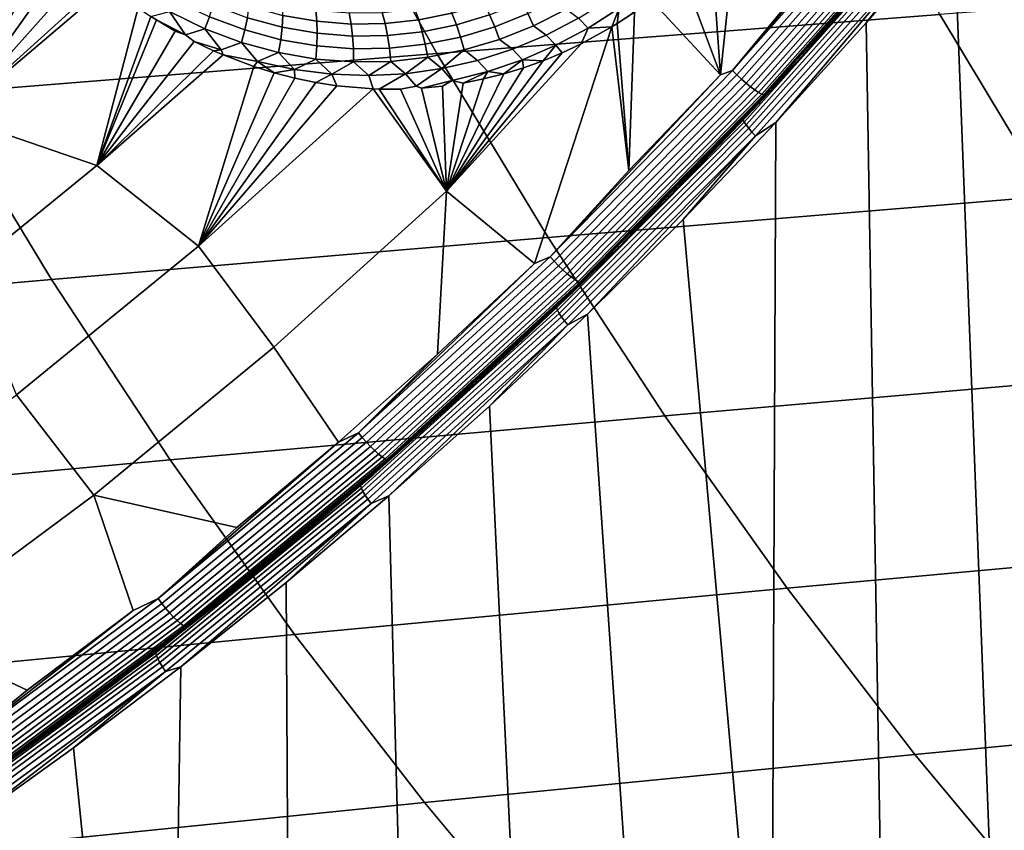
# Model space of a CAD drawing. Header units: metres. Extents: x -240 to 45, y -77 to 27.
# Tile 110 of 256: x -207.84 to -204.94, y -12.44 to -10.05. Entities that reach past the tile are written whole.
import ezdxf

# ---------------------------------------------------------------- set-up
doc = ezdxf.new("R2010")
doc.units = ezdxf.units.M
doc.layers.add('solid_102011X2', color=7, linetype='CONTINUOUS')

msp = doc.modelspace()

# ---------------------------------------------------------------- linework, layer by layer
at = {"layer": 'solid_102011X2'}
for points in [[(-205.084198, -9.757147, 269.331268), (-204.833435, -9.449707, 269.268738), (-204.642746, -12.659469, 269.221191), (-204.9617, -12.961749, 269.30072)], [(-205.431442, -9.479934, 317.706635), (-206.922012, -9.589189, 316.098145), (-206.61113, -10.148512, 315.856171), (-205.125717, -10.032818, 317.465881)], [(-206.922012, -9.589189, 316.098145), (-208.399078, -9.70048, 314.492523), (-208.08316, -10.266387, 314.249146), (-206.61113, -10.148512, 315.856171)], [(-205.227432, -9.620472, 269.398193), (-205.738113, -10.198833, 269.525787), (-205.255142, -9.626584, 269.408142)], [(-205.213821, -9.632491, 269.395264), (-205.725113, -10.211562, 269.52301), (-205.738113, -10.198833, 269.525787), (-205.227432, -9.620472, 269.398193)], [(-205.738113, -10.198833, 269.525787), (-205.510574, -9.922528, 269.471954), (-205.255142, -9.626584, 269.408142)], [(-205.199677, -9.644252, 269.39566), (-205.711594, -10.224021, 269.523529), (-205.725113, -10.211562, 269.52301), (-205.213821, -9.632491, 269.395264)], [(-205.185486, -9.655357, 269.399384), (-205.697983, -10.235787, 269.527374), (-205.711594, -10.224021, 269.523529), (-205.199677, -9.644252, 269.39566)], [(-205.171722, -9.66543, 269.406311), (-205.684738, -10.246464, 269.534393), (-205.697983, -10.235787, 269.527374), (-205.185486, -9.655357, 269.399384)], [(-208.274811, -10.029978, 270.390778), (-207.843719, -9.665684, 270.281219), (-207.777924, -9.751153, 270.267212), (-208.038223, -10.333987, 270.331726)], [(-205.158875, -9.67413, 269.416199), (-205.672333, -10.255689, 269.544373), (-205.684738, -10.246464, 269.534393), (-205.171722, -9.66543, 269.406311)], [(-205.147354, -9.681163, 269.42868), (-205.661179, -10.263149, 269.556946), (-205.672333, -10.255689, 269.544373), (-205.158875, -9.67413, 269.416199)], [(-205.137558, -9.68629, 269.44339), (-205.651627, -10.268593, 269.571716), (-205.661179, -10.263149, 269.556946), (-205.147354, -9.681163, 269.42868)], [(-205.138092, -9.696684, 269.412476), (-205.652756, -10.279415, 269.540802), (-205.65184, -10.276287, 269.557953), (-205.137329, -9.693731, 269.429657)], [(-205.184464, -9.758463, 269.407745), (-205.652756, -10.279415, 269.540802), (-205.138092, -9.696684, 269.412476)], [(-205.137329, -9.693731, 269.429657), (-205.65184, -10.276287, 269.557953), (-205.143555, -9.703843, 269.449127)], [(-205.65184, -10.276287, 269.557953), (-205.271255, -9.853923, 269.480957), (-205.143555, -9.703843, 269.449127)], [(-205.651627, -10.268593, 269.571716), (-205.137558, -9.68629, 269.44339), (-205.129807, -9.689338, 269.459808), (-205.644043, -10.271836, 269.588165)], [(-205.644043, -10.271836, 269.588165), (-205.129807, -9.689338, 269.459808), (-205.527115, -10.151045, 269.575958)], [(-205.129807, -9.689338, 269.459808), (-205.395462, -10.004375, 269.54306), (-205.527115, -10.151045, 269.575958)], [(-205.773865, -10.211757, 269.53775), (-205.80098, -9.8246, 269.616974), (-205.723587, -9.730361, 269.598785)], [(-205.738113, -10.198833, 269.525787), (-205.773865, -10.211757, 269.53775), (-205.723587, -9.730361, 269.598785), (-205.510574, -9.922528, 269.471954)], [(-207.777924, -9.751153, 270.267212), (-207.73555, -9.800033, 270.257172), (-208.038223, -10.333987, 270.331726)], [(-205.184464, -9.758463, 269.407745), (-205.706833, -10.343746, 269.537994), (-205.652756, -10.279415, 269.540802)], [(-205.180603, -9.765046, 269.392059), (-205.703308, -10.350718, 269.5224), (-205.706833, -10.343746, 269.537994), (-205.184464, -9.758463, 269.407745)], [(-205.174561, -9.773163, 269.377838), (-205.697693, -10.359312, 269.50827), (-205.703308, -10.350718, 269.5224), (-205.180603, -9.765046, 269.392059)], [(-205.343048, -10.057938, 269.395782), (-205.084198, -9.757147, 269.331268), (-204.9617, -12.961749, 269.30072), (-205.288757, -13.257215, 269.382263)], [(-205.145493, -9.804049, 269.348083), (-205.084198, -9.757147, 269.331268), (-205.343048, -10.057938, 269.395782)], [(-207.73555, -9.800033, 270.257172), (-207.69101, -9.847014, 270.245941), (-208.038223, -10.333987, 270.331726)], [(-205.166519, -9.782565, 269.36554), (-205.69014, -10.369267, 269.496094), (-205.697693, -10.359312, 269.50827), (-205.174561, -9.773163, 269.377838)], [(-205.156723, -9.792966, 269.35553), (-205.680908, -10.380281, 269.486206), (-205.69014, -10.369267, 269.496094), (-205.166519, -9.782565, 269.36554)], [(-205.145493, -9.804049, 269.348083), (-205.670242, -10.392017, 269.478912), (-205.680908, -10.380281, 269.486206), (-205.156723, -9.792966, 269.35553)], [(-205.773865, -10.211757, 269.53775), (-205.88591, -9.910919, 269.639313), (-205.80098, -9.8246, 269.616974)], [(-205.145493, -9.804049, 269.348083), (-205.609879, -10.35197, 269.462311), (-205.670242, -10.392017, 269.478912)], [(-205.145493, -9.804049, 269.348083), (-205.343048, -10.057938, 269.395782), (-205.609879, -10.35197, 269.462311)], [(-207.69101, -9.847014, 270.245941), (-207.644424, -9.891985, 270.23349), (-208.038223, -10.333987, 270.331726)], [(-205.65184, -10.276287, 269.557953), (-205.400955, -10.002337, 269.513306), (-205.271255, -9.853923, 269.480957)], [(-207.644424, -9.891985, 270.23349), (-207.595917, -9.934812, 270.219849), (-208.038223, -10.333987, 270.331726)], [(-205.773865, -10.211757, 269.53775), (-205.978806, -9.989633, 269.665955), (-205.88591, -9.910919, 269.639313)], [(-207.595917, -9.934812, 270.219849), (-207.581757, -9.946593, 270.21579), (-208.038223, -10.333987, 270.331726)], [(-208.038223, -10.333987, 270.331726), (-207.581757, -9.946593, 270.21579), (-207.493591, -10.013461, 270.189331), (-207.615921, -10.479123, 270.20163)], [(-203.626968, -9.919202, 319.075897), (-205.125717, -10.032818, 317.465881), (-204.802902, -10.570142, 317.2117), (-203.309708, -10.450394, 318.822845)], [(-207.384872, -9.989817, 270.147339), (-207.283432, -10.039372, 270.113159), (-207.296677, -10.075522, 270.124542), (-207.401413, -10.0244, 270.159271)], [(-207.272324, -10.004351, 270.096985), (-207.171356, -10.042451, 270.061035), (-207.179123, -10.078616, 270.07663), (-207.283432, -10.039372, 270.113159)], [(-207.066162, -10.003083, 269.980042), (-206.968567, -10.020441, 269.942291), (-206.965622, -10.053096, 269.965454), (-207.066254, -10.035474, 270.003754)], [(-206.676285, -10.017206, 269.827515), (-206.581177, -9.998302, 269.790558), (-206.567062, -10.029365, 269.811707), (-206.66478, -10.049014, 269.849152)], [(-206.567062, -10.029365, 269.811707), (-206.471619, -10.001011, 269.775787), (-206.455673, -10.034071, 269.792053), (-206.553879, -10.063378, 269.828491)], [(-206.455673, -10.034071, 269.792053), (-206.360413, -9.996206, 269.757599), (-206.342499, -10.030423, 269.768555), (-206.440643, -10.069476, 269.803558)], [(-206.342499, -10.030423, 269.768555), (-206.247986, -9.982933, 269.735962), (-206.228104, -10.017398, 269.741333), (-206.325577, -10.066339, 269.774536)], [(-206.193375, -10.043858, 269.736298), (-206.101776, -9.98617, 269.70694), (-206.073044, -10.014545, 269.698792), (-206.164368, -10.072998, 269.727661)], [(-205.773865, -10.211757, 269.53775), (-206.04483, -10.494075, 269.605438), (-206.02803, -10.025771, 269.680817), (-205.978806, -9.989633, 269.665955)], [(-205.65184, -10.276287, 269.557953), (-205.532623, -10.149056, 269.546112), (-205.400955, -10.002337, 269.513306)], [(-205.527115, -10.151045, 269.575958), (-205.395462, -10.004375, 269.54306), (-205.400955, -10.002337, 269.513306), (-205.532623, -10.149056, 269.546112)], [(-207.493591, -10.013461, 270.189331), (-207.456436, -10.038517, 270.177734), (-207.615921, -10.479123, 270.20163)], [(-207.401413, -10.0244, 270.159271), (-207.354187, -10.092958, 270.144928), (-207.440018, -10.049054, 270.172546), (-207.456436, -10.038517, 270.177734)], [(-207.401413, -10.0244, 270.159271), (-207.296677, -10.075522, 270.124542), (-207.354187, -10.092958, 270.144928)], [(-207.165833, -10.008152, 270.040894), (-207.066254, -10.035474, 270.003754), (-207.068527, -10.070469, 270.023315), (-207.171356, -10.042451, 270.061035)], [(-206.968567, -10.020441, 269.942291), (-206.87059, -10.028486, 269.903931), (-206.8647, -10.061116, 269.926544), (-206.965622, -10.053096, 269.965454)], [(-206.87059, -10.028486, 269.903931), (-206.772964, -10.027339, 269.865479), (-206.764206, -10.059678, 269.887604), (-206.8647, -10.061116, 269.926544)], [(-206.772964, -10.027339, 269.865479), (-206.676285, -10.017206, 269.827515), (-206.66478, -10.049014, 269.849152), (-206.764206, -10.059678, 269.887604)], [(-206.66478, -10.049014, 269.849152), (-206.567062, -10.029365, 269.811707), (-206.553879, -10.063378, 269.828491), (-206.65451, -10.083756, 269.866455)], [(-205.125717, -10.032818, 317.465881), (-206.61113, -10.148512, 315.856171), (-206.282898, -10.692105, 315.600677), (-204.802902, -10.570142, 317.2117)], [(-206.553879, -10.063378, 269.828491), (-206.455673, -10.034071, 269.792053), (-206.440643, -10.069476, 269.803558), (-206.541885, -10.099734, 269.840576)], [(-206.440643, -10.069476, 269.803558), (-206.342499, -10.030423, 269.768555), (-206.325577, -10.066339, 269.774536), (-206.426819, -10.106591, 269.81015)], [(-206.325577, -10.066339, 269.774536), (-206.228104, -10.017398, 269.741333), (-206.193375, -10.043858, 269.736298), (-206.289124, -10.093751, 269.76828)], [(-206.164368, -10.072998, 269.727661), (-206.073044, -10.014545, 269.698792), (-206.094254, -10.069085, 269.701508)], [(-206.073044, -10.014545, 269.698792), (-206.078949, -10.059586, 269.696655), (-206.094254, -10.069085, 269.701508)], [(-206.073044, -10.014545, 269.698792), (-206.02803, -10.025771, 269.680817), (-206.078949, -10.059586, 269.696655)], [(-206.04483, -10.494075, 269.605438), (-206.078949, -10.059586, 269.696655), (-206.02803, -10.025771, 269.680817)], [(-207.456436, -10.038517, 270.177734), (-207.440018, -10.049054, 270.172546), (-207.615921, -10.479123, 270.20163)], [(-207.440018, -10.049054, 270.172546), (-207.384964, -10.082041, 270.154785), (-207.615921, -10.479123, 270.20163)], [(-207.354187, -10.092958, 270.144928), (-207.384964, -10.082041, 270.154785), (-207.440018, -10.049054, 270.172546)], [(-207.283432, -10.039372, 270.113159), (-207.179123, -10.078616, 270.07663), (-207.18898, -10.116002, 270.087463), (-207.296677, -10.075522, 270.124542)], [(-207.171356, -10.042451, 270.061035), (-207.068527, -10.070469, 270.023315), (-207.072891, -10.107442, 270.03833), (-207.179123, -10.078616, 270.07663)], [(-207.066254, -10.035474, 270.003754), (-206.965622, -10.053096, 269.965454), (-206.964645, -10.088467, 269.984436), (-207.068527, -10.070469, 270.023315)], [(-206.965622, -10.053096, 269.965454), (-206.8647, -10.061116, 269.926544), (-206.860535, -10.096557, 269.944946), (-206.964645, -10.088467, 269.984436)], [(-206.8647, -10.061116, 269.926544), (-206.764206, -10.059678, 269.887604), (-206.756927, -10.094902, 269.905457), (-206.860535, -10.096557, 269.944946)], [(-206.764206, -10.059678, 269.887604), (-206.66478, -10.049014, 269.849152), (-206.65451, -10.083756, 269.866455), (-206.756927, -10.094902, 269.905457)], [(-206.65451, -10.083756, 269.866455), (-206.553879, -10.063378, 269.828491), (-206.541885, -10.099734, 269.840576), (-206.64563, -10.120809, 269.87912)], [(-206.289124, -10.093751, 269.76828), (-206.193375, -10.043858, 269.736298), (-206.164368, -10.072998, 269.727661), (-206.259781, -10.123898, 269.759003)], [(-206.04483, -10.494075, 269.605438), (-206.094254, -10.069085, 269.701508), (-206.078949, -10.059586, 269.696655)], [(-205.609879, -10.35197, 269.462311), (-205.343048, -10.057938, 269.395782), (-205.288757, -13.257215, 269.382263), (-205.623795, -13.54565, 269.46579)], [(-207.354187, -10.092958, 270.144928), (-207.328598, -10.112333, 270.136169), (-207.615921, -10.479123, 270.20163), (-207.384964, -10.082041, 270.154785)], [(-207.296677, -10.075522, 270.124542), (-207.248718, -10.137357, 270.10968), (-207.328598, -10.112333, 270.136169), (-207.354187, -10.092958, 270.144928)], [(-207.296677, -10.075522, 270.124542), (-207.18898, -10.116002, 270.087463), (-207.248718, -10.137357, 270.10968)], [(-207.179123, -10.078616, 270.07663), (-207.072891, -10.107442, 270.03833), (-207.079315, -10.145731, 270.048553), (-207.18898, -10.116002, 270.087463)], [(-207.068527, -10.070469, 270.023315), (-206.964645, -10.088467, 269.984436), (-206.965652, -10.12592, 269.99884), (-207.072891, -10.107442, 270.03833)], [(-206.964645, -10.088467, 269.984436), (-206.860535, -10.096557, 269.944946), (-206.858185, -10.134174, 269.958771), (-206.965652, -10.12592, 269.99884)], [(-206.756927, -10.094902, 269.905457), (-206.65451, -10.083756, 269.866455), (-206.64563, -10.120809, 269.87912), (-206.751282, -10.13238, 269.918671)], [(-206.185501, -10.119877, 269.73111), (-206.094254, -10.069085, 269.701508), (-206.323334, -10.769281, 269.674957), (-206.582642, -10.554849, 269.824371)], [(-206.541885, -10.099734, 269.840576), (-206.440643, -10.069476, 269.803558), (-206.426819, -10.106591, 269.81015), (-206.531265, -10.137782, 269.847748)], [(-206.426819, -10.106591, 269.81015), (-206.325577, -10.066339, 269.774536), (-206.289124, -10.093751, 269.76828), (-206.38855, -10.135462, 269.802582)], [(-206.277298, -10.748985, 269.6604), (-206.323334, -10.769281, 269.674957), (-206.094254, -10.069085, 269.701508), (-206.04483, -10.494075, 269.605438)], [(-206.259781, -10.123898, 269.759003), (-206.164368, -10.072998, 269.727661), (-206.185501, -10.119877, 269.73111), (-206.240906, -10.146145, 269.749603)], [(-206.164368, -10.072998, 269.727661), (-206.094254, -10.069085, 269.701508), (-206.185501, -10.119877, 269.73111)], [(-207.328598, -10.112333, 270.136169), (-207.270966, -10.139884, 270.116699), (-207.615921, -10.479123, 270.20163)], [(-207.248718, -10.137357, 270.10968), (-207.270966, -10.139884, 270.116699), (-207.328598, -10.112333, 270.136169)], [(-207.18898, -10.116002, 270.087463), (-207.140991, -10.171593, 270.07254), (-207.242416, -10.152306, 270.106934), (-207.248718, -10.137357, 270.10968)], [(-207.18898, -10.116002, 270.087463), (-207.079315, -10.145731, 270.048553), (-207.140991, -10.171593, 270.07254)], [(-207.072891, -10.107442, 270.03833), (-206.965652, -10.12592, 269.99884), (-206.968597, -10.164785, 270.008484), (-207.079315, -10.145731, 270.048553)], [(-206.860535, -10.096557, 269.944946), (-206.756927, -10.094902, 269.905457), (-206.751282, -10.13238, 269.918671), (-206.858185, -10.134174, 269.958771)], [(-206.751282, -10.13238, 269.918671), (-206.64563, -10.120809, 269.87912), (-206.638306, -10.15951, 269.886902), (-206.747345, -10.171442, 269.927094)], [(-206.64563, -10.120809, 269.87912), (-206.541885, -10.099734, 269.840576), (-206.531265, -10.137782, 269.847748), (-206.638306, -10.15951, 269.886902)], [(-206.240906, -10.146145, 269.749603), (-206.185501, -10.119877, 269.73111), (-206.582642, -10.554849, 269.824371)], [(-206.531265, -10.137782, 269.847748), (-206.426819, -10.106591, 269.81015), (-206.38855, -10.135462, 269.802582), (-206.49115, -10.168657, 269.838776)], [(-206.38855, -10.135462, 269.802582), (-206.289124, -10.093751, 269.76828), (-206.259781, -10.123898, 269.759003), (-206.358856, -10.16687, 269.792572)], [(-206.61113, -10.148512, 315.856171), (-208.08316, -10.266387, 314.249146), (-207.749603, -10.816398, 313.992188), (-206.282898, -10.692105, 315.600677)], [(-207.270966, -10.139884, 270.116699), (-207.242416, -10.152306, 270.106934), (-207.615921, -10.479123, 270.20163)], [(-207.248718, -10.137357, 270.10968), (-207.242416, -10.152306, 270.106934), (-207.270966, -10.139884, 270.116699)], [(-207.079315, -10.145731, 270.048553), (-207.03186, -10.195662, 270.034027), (-207.140991, -10.171593, 270.07254)], [(-207.079315, -10.145731, 270.048553), (-206.968597, -10.164785, 270.008484), (-207.03186, -10.195662, 270.034027)], [(-206.965652, -10.12592, 269.99884), (-206.858185, -10.134174, 269.958771), (-206.857681, -10.173294, 269.967804), (-206.968597, -10.164785, 270.008484)], [(-206.858185, -10.134174, 269.958771), (-206.751282, -10.13238, 269.918671), (-206.747345, -10.171442, 269.927094), (-206.857681, -10.173294, 269.967804)], [(-206.638306, -10.15951, 269.886902), (-206.531265, -10.137782, 269.847748), (-206.59639, -10.192978, 269.876556)], [(-206.531265, -10.137782, 269.847748), (-206.49115, -10.168657, 269.838776), (-206.59639, -10.192978, 269.876556)], [(-206.297516, -10.169682, 269.76886), (-206.240906, -10.146145, 269.749603), (-206.582642, -10.554849, 269.824371)], [(-206.49115, -10.168657, 269.838776), (-206.38855, -10.135462, 269.802582), (-206.358856, -10.16687, 269.792572), (-206.461075, -10.201607, 269.828033)], [(-206.358856, -10.16687, 269.792572), (-206.259781, -10.123898, 269.759003), (-206.297516, -10.169682, 269.76886)], [(-206.259781, -10.123898, 269.759003), (-206.240906, -10.146145, 269.749603), (-206.297516, -10.169682, 269.76886)], [(-205.660721, -10.295992, 269.609314), (-205.527115, -10.151045, 269.575958), (-205.532623, -10.149056, 269.546112), (-205.666245, -10.294057, 269.579437)], [(-205.65184, -10.276287, 269.557953), (-205.666245, -10.294057, 269.579437), (-205.532623, -10.149056, 269.546112)], [(-207.615921, -10.479123, 270.20163), (-207.242416, -10.152306, 270.106934), (-207.152481, -10.186389, 270.075684), (-207.315536, -10.71768, 270.078979)], [(-207.140991, -10.171593, 270.07254), (-207.152481, -10.186389, 270.075684), (-207.242416, -10.152306, 270.106934)], [(-207.140991, -10.171593, 270.07254), (-207.091919, -10.205211, 270.05426), (-207.152481, -10.186389, 270.075684)], [(-207.140991, -10.171593, 270.07254), (-207.03186, -10.195662, 270.034027), (-207.091919, -10.205211, 270.05426)], [(-206.968597, -10.164785, 270.008484), (-206.922104, -10.209669, 269.994659), (-207.03186, -10.195662, 270.034027)], [(-206.968597, -10.164785, 270.008484), (-206.857681, -10.173294, 269.967804), (-206.922104, -10.209669, 269.994659)], [(-206.857681, -10.173294, 269.967804), (-206.812485, -10.213743, 269.954956), (-206.922104, -10.209669, 269.994659)], [(-206.857681, -10.173294, 269.967804), (-206.747345, -10.171442, 269.927094), (-206.812485, -10.213743, 269.954956)], [(-206.747345, -10.171442, 269.927094), (-206.703705, -10.208092, 269.915405), (-206.812485, -10.213743, 269.954956)], [(-206.747345, -10.171442, 269.927094), (-206.638306, -10.15951, 269.886902), (-206.703705, -10.208092, 269.915405)], [(-206.638306, -10.15951, 269.886902), (-206.59639, -10.192978, 269.876556), (-206.703705, -10.208092, 269.915405)], [(-206.59639, -10.192978, 269.876556), (-206.49115, -10.168657, 269.838776), (-206.461075, -10.201607, 269.828033), (-206.565964, -10.227777, 269.86499)], [(-206.35527, -10.190445, 269.788818), (-206.297516, -10.169682, 269.76886), (-206.582642, -10.554849, 269.824371)], [(-206.461075, -10.201607, 269.828033), (-206.358856, -10.16687, 269.792572), (-206.414001, -10.20835, 269.809387)], [(-206.358856, -10.16687, 269.792572), (-206.35527, -10.190445, 269.788818), (-206.414001, -10.20835, 269.809387)], [(-206.358856, -10.16687, 269.792572), (-206.297516, -10.169682, 269.76886), (-206.35527, -10.190445, 269.788818)], [(-205.644043, -10.271836, 269.588165), (-205.527115, -10.151045, 269.575958), (-205.660721, -10.295992, 269.609314)], [(-207.152481, -10.186389, 270.075684), (-207.091919, -10.205211, 270.05426), (-207.315536, -10.71768, 270.078979)], [(-207.091919, -10.205211, 270.05426), (-207.030594, -10.221016, 270.032349), (-207.315536, -10.71768, 270.078979)], [(-207.03186, -10.195662, 270.034027), (-207.030594, -10.221016, 270.032349), (-207.091919, -10.205211, 270.05426)], [(-207.03186, -10.195662, 270.034027), (-206.922104, -10.209669, 269.994659), (-206.968796, -10.233743, 270.010071), (-207.030594, -10.221016, 270.032349)], [(-206.812485, -10.213743, 269.954956), (-206.703705, -10.208092, 269.915405), (-206.781494, -10.253199, 269.941956), (-206.800034, -10.252537, 269.94873)], [(-206.703705, -10.208092, 269.915405), (-206.672958, -10.245058, 269.903137), (-206.719162, -10.253409, 269.91922), (-206.781494, -10.253199, 269.941956)], [(-206.703705, -10.208092, 269.915405), (-206.59639, -10.192978, 269.876556), (-206.672958, -10.245058, 269.903137)], [(-206.59639, -10.192978, 269.876556), (-206.565964, -10.227777, 269.86499), (-206.656982, -10.250492, 269.896576), (-206.672958, -10.245058, 269.903137)], [(-206.414001, -10.20835, 269.809387), (-206.35527, -10.190445, 269.788818), (-206.582642, -10.554849, 269.824371)], [(-206.473679, -10.223379, 269.830536), (-206.414001, -10.20835, 269.809387), (-206.582642, -10.554849, 269.824371)], [(-206.565964, -10.227777, 269.86499), (-206.461075, -10.201607, 269.828033), (-206.534103, -10.235434, 269.852173)], [(-206.461075, -10.201607, 269.828033), (-206.473679, -10.223379, 269.830536), (-206.534103, -10.235434, 269.852173)], [(-206.461075, -10.201607, 269.828033), (-206.414001, -10.20835, 269.809387), (-206.473679, -10.223379, 269.830536)], [(-205.738113, -10.198833, 269.525787), (-206.277298, -10.748985, 269.6604), (-205.773865, -10.211757, 269.53775)], [(-205.725113, -10.211562, 269.52301), (-206.264984, -10.762387, 269.657745), (-206.277298, -10.748985, 269.6604), (-205.738113, -10.198833, 269.525787)], [(-207.030594, -10.221016, 270.032349), (-206.968796, -10.233743, 270.010071), (-207.315536, -10.71768, 270.078979)], [(-206.968796, -10.233743, 270.010071), (-206.906525, -10.243368, 269.987518), (-207.315536, -10.71768, 270.078979)], [(-206.922104, -10.209669, 269.994659), (-206.906525, -10.243368, 269.987518), (-206.968796, -10.233743, 270.010071)], [(-206.922104, -10.209669, 269.994659), (-206.812485, -10.213743, 269.954956), (-206.800034, -10.252537, 269.94873), (-206.906525, -10.243368, 269.987518)], [(-206.565964, -10.227777, 269.86499), (-206.595276, -10.244498, 269.874207), (-206.656982, -10.250492, 269.896576)], [(-206.565964, -10.227777, 269.86499), (-206.534103, -10.235434, 269.852173), (-206.582642, -10.554849, 269.824371), (-206.595276, -10.244498, 269.874207)], [(-206.534103, -10.235434, 269.852173), (-206.473679, -10.223379, 269.830536), (-206.582642, -10.554849, 269.824371)], [(-206.277298, -10.748985, 269.6604), (-206.04483, -10.494075, 269.605438), (-205.773865, -10.211757, 269.53775)], [(-205.711594, -10.224021, 269.523529), (-206.252106, -10.775509, 269.658417), (-206.264984, -10.762387, 269.657745), (-205.725113, -10.211562, 269.52301)], [(-205.697983, -10.235787, 269.527374), (-206.23909, -10.787904, 269.662415), (-206.252106, -10.775509, 269.658417), (-205.711594, -10.224021, 269.523529)], [(-205.684738, -10.246464, 269.534393), (-206.22641, -10.799155, 269.669556), (-206.23909, -10.787904, 269.662415), (-205.697983, -10.235787, 269.527374)], [(-208.08316, -10.266387, 314.249146), (-209.542786, -10.386547, 312.645905), (-209.204025, -10.94313, 312.387268), (-207.749603, -10.816398, 313.992188)], [(-206.906525, -10.243368, 269.987518), (-206.800034, -10.252537, 269.94873), (-207.315536, -10.71768, 270.078979)], [(-207.315536, -10.71768, 270.078979), (-206.800034, -10.252537, 269.94873), (-206.582642, -10.554849, 269.824371), (-207.093292, -11.016784, 269.952698)], [(-206.800034, -10.252537, 269.94873), (-206.781494, -10.253199, 269.941956), (-206.582642, -10.554849, 269.824371)], [(-206.781494, -10.253199, 269.941956), (-206.719162, -10.253409, 269.91922), (-206.582642, -10.554849, 269.824371)], [(-206.672958, -10.245058, 269.903137), (-206.656982, -10.250492, 269.896576), (-206.582642, -10.554849, 269.824371), (-206.719162, -10.253409, 269.91922)], [(-206.656982, -10.250492, 269.896576), (-206.595276, -10.244498, 269.874207), (-206.582642, -10.554849, 269.824371)], [(-205.672333, -10.255689, 269.544373), (-206.214478, -10.80888, 269.679626), (-206.22641, -10.799155, 269.669556), (-205.684738, -10.246464, 269.534393)], [(-205.661179, -10.263149, 269.556946), (-206.20369, -10.81675, 269.692291), (-206.214478, -10.80888, 269.679626), (-205.672333, -10.255689, 269.544373)], [(-205.651627, -10.268593, 269.571716), (-206.194427, -10.822497, 269.707092), (-206.20369, -10.81675, 269.692291), (-205.661179, -10.263149, 269.556946)], [(-205.652756, -10.279415, 269.540802), (-206.196167, -10.833735, 269.6763), (-206.195084, -10.830443, 269.69339), (-205.65184, -10.276287, 269.557953)], [(-205.706833, -10.343746, 269.537994), (-206.196167, -10.833735, 269.6763), (-205.652756, -10.279415, 269.540802)], [(-205.65184, -10.276287, 269.557953), (-206.195084, -10.830443, 269.69339), (-205.666245, -10.294057, 269.579437)], [(-206.195084, -10.830443, 269.69339), (-205.801804, -10.437307, 269.613251), (-205.666245, -10.294057, 269.579437)], [(-206.194427, -10.822497, 269.707092), (-205.651627, -10.268593, 269.571716), (-205.644043, -10.271836, 269.588165), (-206.186981, -10.82593, 269.723572)], [(-206.186981, -10.82593, 269.723572), (-205.644043, -10.271836, 269.588165), (-206.073029, -10.720233, 269.71225)], [(-205.644043, -10.271836, 269.588165), (-205.933701, -10.580612, 269.67749), (-206.073029, -10.720233, 269.71225)], [(-205.644043, -10.271836, 269.588165), (-205.796249, -10.43919, 269.643158), (-205.933701, -10.580612, 269.67749)], [(-205.796249, -10.43919, 269.643158), (-205.660721, -10.295992, 269.609314), (-205.666245, -10.294057, 269.579437), (-205.801804, -10.437307, 269.613251)], [(-205.644043, -10.271836, 269.588165), (-205.660721, -10.295992, 269.609314), (-205.796249, -10.43919, 269.643158)], [(-208.038223, -10.333987, 270.331726), (-207.615921, -10.479123, 270.20163), (-208.001389, -10.792721, 270.299347)], [(-205.706833, -10.343746, 269.537994), (-206.258286, -10.899956, 269.675476), (-206.196167, -10.833735, 269.6763)], [(-205.703308, -10.350718, 269.5224), (-206.255127, -10.907294, 269.659973), (-206.258286, -10.899956, 269.675476), (-205.706833, -10.343746, 269.537994)], [(-205.697693, -10.359312, 269.50827), (-206.249954, -10.916342, 269.645966), (-206.255127, -10.907294, 269.659973), (-205.703308, -10.350718, 269.5224)], [(-205.88443, -10.638901, 269.530762), (-205.609879, -10.35197, 269.462311), (-205.623795, -13.54565, 269.46579)], [(-205.670242, -10.392017, 269.478912), (-205.609879, -10.35197, 269.462311), (-205.88443, -10.638901, 269.530762)], [(-205.69014, -10.369267, 269.496094), (-206.242935, -10.926822, 269.633911), (-206.249954, -10.916342, 269.645966), (-205.697693, -10.359312, 269.50827)], [(-205.680908, -10.380281, 269.486206), (-206.234268, -10.938416, 269.624176), (-206.242935, -10.926822, 269.633911), (-205.69014, -10.369267, 269.496094)], [(-205.670242, -10.392017, 269.478912), (-206.224228, -10.950769, 269.617035), (-206.234268, -10.938416, 269.624176), (-205.680908, -10.380281, 269.486206)], [(-205.670242, -10.392017, 269.478912), (-206.166656, -10.918664, 269.601135), (-206.224228, -10.950769, 269.617035)], [(-205.670242, -10.392017, 269.478912), (-205.88443, -10.638901, 269.530762), (-206.166656, -10.918664, 269.601135)], [(-206.195084, -10.830443, 269.69339), (-205.939255, -10.578781, 269.647522), (-205.801804, -10.437307, 269.613251)], [(-205.933701, -10.580612, 269.67749), (-205.796249, -10.43919, 269.643158), (-205.801804, -10.437307, 269.613251), (-205.939255, -10.578781, 269.647522)], [(-208.001389, -10.792721, 270.299347), (-207.615921, -10.479123, 270.20163), (-207.315536, -10.71768, 270.078979), (-207.853333, -11.156918, 270.214783)], [(-206.609161, -11.03711, 269.746307), (-206.9021, -11.297389, 269.819366), (-207.093292, -11.016784, 269.952698), (-206.582642, -10.554849, 269.824371)], [(-206.323334, -10.769281, 269.674957), (-206.609161, -11.03711, 269.746307), (-206.582642, -10.554849, 269.824371)], [(-204.802902, -10.570142, 317.2117), (-206.282898, -10.692105, 315.600677), (-205.937805, -11.219124, 315.332092), (-204.463547, -11.091068, 316.944458)], [(-206.195084, -10.830443, 269.69339), (-206.078598, -10.718451, 269.682251), (-205.939255, -10.578781, 269.647522)], [(-206.073029, -10.720233, 269.71225), (-205.933701, -10.580612, 269.67749), (-205.939255, -10.578781, 269.647522), (-206.078598, -10.718451, 269.682251)], [(-206.166656, -10.918664, 269.601135), (-205.88443, -10.638901, 269.530762), (-205.623795, -13.54565, 269.46579), (-205.966644, -13.82684, 269.55127)], [(-206.282898, -10.692105, 315.600677), (-207.749603, -10.816398, 313.992188), (-207.398926, -11.349656, 313.722046), (-205.937805, -11.219124, 315.332092)], [(-207.853333, -11.156918, 270.214783), (-207.315536, -10.71768, 270.078979), (-207.093292, -11.016784, 269.952698), (-207.625259, -11.453451, 270.086334)], [(-206.214218, -10.858025, 269.747498), (-206.073029, -10.720233, 269.71225), (-206.078598, -10.718451, 269.682251), (-206.219803, -10.856292, 269.717468)], [(-206.195084, -10.830443, 269.69339), (-206.219803, -10.856292, 269.717468), (-206.078598, -10.718451, 269.682251)], [(-206.186981, -10.82593, 269.723572), (-206.073029, -10.720233, 269.71225), (-206.214218, -10.858025, 269.747498)], [(-206.277298, -10.748985, 269.6604), (-206.843491, -11.269552, 269.801666), (-206.323334, -10.769281, 269.674957)], [(-206.264984, -10.762387, 269.657745), (-206.831863, -11.28359, 269.799164), (-206.843491, -11.269552, 269.801666), (-206.277298, -10.748985, 269.6604)], [(-206.843491, -11.269552, 269.801666), (-206.609161, -11.03711, 269.746307), (-206.323334, -10.769281, 269.674957)], [(-206.252106, -10.775509, 269.658417), (-206.819656, -11.297337, 269.799988), (-206.831863, -11.28359, 269.799164), (-206.264984, -10.762387, 269.657745)], [(-206.23909, -10.787904, 269.662415), (-206.807297, -11.310327, 269.804108), (-206.819656, -11.297337, 269.799988), (-206.252106, -10.775509, 269.658417)], [(-206.22641, -10.799155, 269.669556), (-206.795181, -11.322121, 269.811371), (-206.807297, -11.310327, 269.804108), (-206.23909, -10.787904, 269.662415)], [(-207.749603, -10.816398, 313.992188), (-209.204025, -10.94313, 312.387268), (-208.84787, -11.482787, 312.115356), (-207.398926, -11.349656, 313.722046)], [(-206.214478, -10.80888, 269.679626), (-206.783752, -11.332319, 269.821564), (-206.795181, -11.322121, 269.811371), (-206.22641, -10.799155, 269.669556)], [(-206.20369, -10.81675, 269.692291), (-206.773361, -11.340577, 269.83429), (-206.783752, -11.332319, 269.821564), (-206.214478, -10.80888, 269.679626)], [(-206.194427, -10.822497, 269.707092), (-206.764374, -11.346615, 269.849182), (-206.773361, -11.340577, 269.83429), (-206.20369, -10.81675, 269.692291)], [(-206.196167, -10.833735, 269.6763), (-206.766754, -11.358257, 269.818542), (-206.765503, -11.354809, 269.835632), (-206.195084, -10.830443, 269.69339)], [(-206.258286, -10.899956, 269.675476), (-206.766754, -11.358257, 269.818542), (-206.196167, -10.833735, 269.6763)], [(-206.195084, -10.830443, 269.69339), (-206.765503, -11.354809, 269.835632), (-206.219803, -10.856292, 269.717468)], [(-206.764374, -11.346615, 269.849182), (-206.194427, -10.822497, 269.707092), (-206.186981, -10.82593, 269.723572), (-206.757111, -11.350228, 269.865692)], [(-206.757111, -11.350228, 269.865692), (-206.186981, -10.82593, 269.723572), (-206.648727, -11.26017, 269.855896)], [(-206.186981, -10.82593, 269.723572), (-206.50209, -11.128018, 269.819336), (-206.648727, -11.26017, 269.855896)], [(-206.186981, -10.82593, 269.723572), (-206.357254, -10.993961, 269.783173), (-206.50209, -11.128018, 269.819336)], [(-206.186981, -10.82593, 269.723572), (-206.214218, -10.858025, 269.747498), (-206.357254, -10.993961, 269.783173)], [(-206.765503, -11.354809, 269.835632), (-206.362839, -10.992277, 269.753113), (-206.219803, -10.856292, 269.717468)], [(-206.357254, -10.993961, 269.783173), (-206.214218, -10.858025, 269.747498), (-206.219803, -10.856292, 269.717468), (-206.362839, -10.992277, 269.753113)], [(-206.258286, -10.899956, 269.675476), (-206.837234, -11.425674, 269.819824), (-206.766754, -11.358257, 269.818542)], [(-206.255127, -10.907294, 269.659973), (-206.834457, -11.433359, 269.804413), (-206.837234, -11.425674, 269.819824), (-206.258286, -10.899956, 269.675476)], [(-206.249954, -10.916342, 269.645966), (-206.829758, -11.442833, 269.790527), (-206.834457, -11.433359, 269.804413), (-206.255127, -10.907294, 269.659973)], [(-206.242935, -10.926822, 269.633911), (-206.823273, -11.453808, 269.778625), (-206.829758, -11.442833, 269.790527), (-206.249954, -10.916342, 269.645966)], [(-206.234268, -10.938416, 269.624176), (-206.815201, -11.465948, 269.769012), (-206.823273, -11.453808, 269.778625), (-206.242935, -10.926822, 269.633911)], [(-206.456238, -11.190883, 269.67334), (-206.166656, -10.918664, 269.601135), (-205.966644, -13.82684, 269.55127), (-206.3172, -14.100569, 269.638672)], [(-206.224228, -10.950769, 269.617035), (-206.166656, -10.918664, 269.601135), (-206.456238, -11.190883, 269.67334)], [(-206.224228, -10.950769, 269.617035), (-206.805801, -11.478885, 269.762054), (-206.815201, -11.465948, 269.769012), (-206.234268, -10.938416, 269.624176)], [(-206.224228, -10.950769, 269.617035), (-206.753113, -11.455514, 269.747375), (-206.805801, -11.478885, 269.762054)], [(-206.224228, -10.950769, 269.617035), (-206.456238, -11.190883, 269.67334), (-206.753113, -11.455514, 269.747375)], [(-206.765503, -11.354809, 269.835632), (-206.50769, -11.126381, 269.789246), (-206.362839, -10.992277, 269.753113)], [(-206.50209, -11.128018, 269.819336), (-206.357254, -10.993961, 269.783173), (-206.362839, -10.992277, 269.753113), (-206.50769, -11.126381, 269.789246)], [(-206.9021, -11.297389, 269.819366), (-207.20195, -11.549864, 269.894196), (-207.625259, -11.453451, 270.086334), (-207.093292, -11.016784, 269.952698)], [(-206.843491, -11.269552, 269.801666), (-206.9021, -11.297389, 269.819366), (-206.609161, -11.03711, 269.746307)], [(-204.463547, -11.091068, 316.944458), (-205.937805, -11.219124, 315.332092), (-205.576401, -11.728743, 315.050812), (-204.108139, -11.594783, 316.664612)], [(-206.765503, -11.354809, 269.835632), (-206.654327, -11.258578, 269.825806), (-206.50769, -11.126381, 269.789246)], [(-206.648727, -11.26017, 269.855896), (-206.50209, -11.128018, 269.819336), (-206.50769, -11.126381, 269.789246), (-206.654327, -11.258578, 269.825806)], [(-208.41095, -11.568856, 270.355438), (-207.853333, -11.156918, 270.214783), (-207.625259, -11.453451, 270.086334), (-208.177216, -11.863962, 270.225037)], [(-206.753113, -11.455514, 269.747375), (-206.456238, -11.190883, 269.67334), (-206.3172, -14.100569, 269.638672), (-206.675247, -14.366628, 269.727936)], [(-205.937805, -11.219124, 315.332092), (-207.398926, -11.349656, 313.722046), (-207.031647, -11.865329, 313.439117), (-205.576401, -11.728743, 315.050812)], [(-206.843491, -11.269552, 269.801666), (-207.435059, -11.759246, 269.949249), (-206.9021, -11.297389, 269.819366)], [(-206.831863, -11.28359, 269.799164), (-207.424164, -11.773879, 269.946899), (-207.435059, -11.759246, 269.949249), (-206.843491, -11.269552, 269.801666)], [(-206.819656, -11.297337, 269.799988), (-207.412659, -11.788213, 269.947876), (-207.424164, -11.773879, 269.946899), (-206.831863, -11.28359, 269.799164)], [(-206.797134, -11.39039, 269.892914), (-206.648727, -11.26017, 269.855896), (-206.654327, -11.258578, 269.825806), (-206.80275, -11.388844, 269.862793)], [(-206.765503, -11.354809, 269.835632), (-206.80275, -11.388844, 269.862793), (-206.654327, -11.258578, 269.825806)], [(-206.757111, -11.350228, 269.865692), (-206.648727, -11.26017, 269.855896), (-206.797134, -11.39039, 269.892914)], [(-207.435059, -11.759246, 269.949249), (-207.20195, -11.549864, 269.894196), (-206.9021, -11.297389, 269.819366)], [(-206.807297, -11.310327, 269.804108), (-207.40097, -11.801761, 269.952118), (-207.412659, -11.788213, 269.947876), (-206.819656, -11.297337, 269.799988)], [(-206.795181, -11.322121, 269.811371), (-207.389465, -11.814065, 269.959534), (-207.40097, -11.801761, 269.952118), (-206.807297, -11.310327, 269.804108)], [(-206.783752, -11.332319, 269.821564), (-207.37854, -11.824708, 269.969818), (-207.389465, -11.814065, 269.959534), (-206.795181, -11.322121, 269.811371)], [(-206.773361, -11.340577, 269.83429), (-207.368561, -11.833331, 269.982635), (-207.37854, -11.824708, 269.969818), (-206.783752, -11.332319, 269.821564)], [(-206.764374, -11.346615, 269.849182), (-207.359879, -11.839643, 269.997589), (-207.368561, -11.833331, 269.982635), (-206.773361, -11.340577, 269.83429)], [(-207.398926, -11.349656, 313.722046), (-208.84787, -11.482787, 312.115356), (-208.474854, -12.004671, 311.830566), (-207.031647, -11.865329, 313.439117)], [(-206.766754, -11.358257, 269.818542), (-207.36293, -11.851659, 269.967194), (-207.361496, -11.848063, 269.984222), (-206.765503, -11.354809, 269.835632)], [(-206.837234, -11.425674, 269.819824), (-207.36293, -11.851659, 269.967194), (-206.766754, -11.358257, 269.818542)], [(-206.765503, -11.354809, 269.835632), (-207.361496, -11.848063, 269.984222), (-206.80275, -11.388844, 269.862793)], [(-207.359879, -11.839643, 269.997589), (-206.764374, -11.346615, 269.849182), (-206.757111, -11.350228, 269.865692), (-207.352783, -11.843427, 270.01413)], [(-207.352783, -11.843427, 270.01413), (-206.757111, -11.350228, 269.865692), (-207.252701, -11.76922, 270.006561)], [(-206.757111, -11.350228, 269.865692), (-207.099136, -11.64494, 269.968262), (-207.252701, -11.76922, 270.006561)], [(-206.757111, -11.350228, 269.865692), (-206.947281, -11.518656, 269.930389), (-207.099136, -11.64494, 269.968262)], [(-206.757111, -11.350228, 269.865692), (-206.797134, -11.39039, 269.892914), (-206.947281, -11.518656, 269.930389)], [(-207.361496, -11.848063, 269.984222), (-206.952896, -11.517154, 269.900238), (-206.80275, -11.388844, 269.862793)], [(-206.947281, -11.518656, 269.930389), (-206.797134, -11.39039, 269.892914), (-206.80275, -11.388844, 269.862793), (-206.952896, -11.517154, 269.900238)], [(-206.837234, -11.425674, 269.819824), (-207.442017, -11.919558, 269.970612), (-207.36293, -11.851659, 269.967194)], [(-206.834457, -11.433359, 269.804413), (-207.439636, -11.927567, 269.955292), (-207.442017, -11.919558, 269.970612), (-206.837234, -11.425674, 269.819824)], [(-207.508469, -11.794363, 269.970673), (-207.821457, -12.030671, 270.048767), (-208.177216, -11.863962, 270.225037), (-207.625259, -11.453451, 270.086334)], [(-207.435059, -11.759246, 269.949249), (-207.508469, -11.794363, 269.970673), (-207.625259, -11.453451, 270.086334), (-207.20195, -11.549864, 269.894196)], [(-206.829758, -11.442833, 269.790527), (-207.435425, -11.93744, 269.941559), (-207.439636, -11.927567, 269.955292), (-206.834457, -11.433359, 269.804413)], [(-206.823273, -11.453808, 269.778625), (-207.429504, -11.948876, 269.929779), (-207.435425, -11.93744, 269.941559), (-206.829758, -11.442833, 269.790527)], [(-206.815201, -11.465948, 269.769012), (-207.422073, -11.961529, 269.920319), (-207.429504, -11.948876, 269.929779), (-206.823273, -11.453808, 269.778625)], [(-207.056931, -11.712178, 269.82312), (-206.753113, -11.455514, 269.747375), (-206.675247, -14.366628, 269.727936), (-207.040619, -14.624805, 269.819061)], [(-206.805801, -11.478885, 269.762054), (-206.753113, -11.455514, 269.747375), (-207.056931, -11.712178, 269.82312)], [(-206.805801, -11.478885, 269.762054), (-207.413345, -11.975012, 269.913513), (-207.422073, -11.961529, 269.920319), (-206.815201, -11.465948, 269.769012)], [(-206.805801, -11.478885, 269.762054), (-207.367645, -11.960847, 269.900574), (-207.413345, -11.975012, 269.913513)], [(-206.805801, -11.478885, 269.762054), (-207.056931, -11.712178, 269.82312), (-207.367645, -11.960847, 269.900574)], [(-207.361496, -11.848063, 269.984222), (-207.104767, -11.643482, 269.93811), (-206.952896, -11.517154, 269.900238)], [(-207.099136, -11.64494, 269.968262), (-206.947281, -11.518656, 269.930389), (-206.952896, -11.517154, 269.900238), (-207.104767, -11.643482, 269.93811)], [(-204.108139, -11.594783, 316.664612), (-205.576401, -11.728743, 315.050812), (-205.199249, -12.22019, 314.757263), (-203.737244, -12.080521, 316.372559)], [(-207.361496, -11.848063, 269.984222), (-207.258331, -11.767806, 269.976379), (-207.104767, -11.643482, 269.93811)], [(-207.252701, -11.76922, 270.006561), (-207.099136, -11.64494, 269.968262), (-207.104767, -11.643482, 269.93811), (-207.258331, -11.767806, 269.976379)], [(-207.367645, -11.960847, 269.900574), (-207.056931, -11.712178, 269.82312), (-207.040619, -14.624805, 269.819061), (-207.413116, -14.874889, 269.911926)], [(-205.576401, -11.728743, 315.050812), (-207.031647, -11.865329, 313.439117), (-206.648376, -12.362635, 313.143829), (-205.199249, -12.22019, 314.757263)], [(-207.435059, -11.759246, 269.949249), (-208.050369, -12.216857, 270.102783), (-207.508469, -11.794363, 269.970673)], [(-207.424164, -11.773879, 269.946899), (-208.040207, -12.232045, 270.100586), (-208.050369, -12.216857, 270.102783), (-207.435059, -11.759246, 269.949249)], [(-207.412659, -11.788213, 269.947876), (-208.029449, -12.246925, 270.101715), (-208.040207, -12.232045, 270.100586), (-207.424164, -11.773879, 269.946899)], [(-207.407913, -11.891472, 270.045288), (-207.252701, -11.76922, 270.006561), (-207.258331, -11.767806, 269.976379), (-207.413574, -11.8901, 270.015106)], [(-207.361496, -11.848063, 269.984222), (-207.413574, -11.8901, 270.015106), (-207.258331, -11.767806, 269.976379)], [(-207.352783, -11.843427, 270.01413), (-207.252701, -11.76922, 270.006561), (-207.407913, -11.891472, 270.045288)], [(-208.050369, -12.216857, 270.102783), (-207.821457, -12.030671, 270.048767), (-207.508469, -11.794363, 269.970673)], [(-207.40097, -11.801761, 269.952118), (-208.018448, -12.260994, 270.10611), (-208.029449, -12.246925, 270.101715), (-207.412659, -11.788213, 269.947876)], [(-207.389465, -11.814065, 269.959534), (-208.007568, -12.273775, 270.113647), (-208.018448, -12.260994, 270.10611), (-207.40097, -11.801761, 269.952118)], [(-207.37854, -11.824708, 269.969818), (-207.997177, -12.284835, 270.124054), (-208.007568, -12.273775, 270.113647), (-207.389465, -11.814065, 269.959534)], [(-207.368561, -11.833331, 269.982635), (-207.98764, -12.293799, 270.136993), (-207.997177, -12.284835, 270.124054), (-207.37854, -11.824708, 269.969818)], [(-207.359879, -11.839643, 269.997589), (-207.979263, -12.300365, 270.152008), (-207.98764, -12.293799, 270.136993), (-207.368561, -11.833331, 269.982635)], [(-207.031647, -11.865329, 313.439117), (-208.474854, -12.004671, 311.830566), (-208.085556, -12.507994, 311.533356), (-206.648376, -12.362635, 313.143829)], [(-208.050369, -12.216857, 270.102783), (-208.140701, -12.258622, 270.128448), (-208.177216, -11.863962, 270.225037), (-207.821457, -12.030671, 270.048767)], [(-207.36293, -11.851659, 269.967194), (-207.983017, -12.312723, 270.121796), (-207.9814, -12.308992, 270.138763), (-207.361496, -11.848063, 269.984222)], [(-207.442017, -11.919558, 269.970612), (-207.983017, -12.312723, 270.121796), (-207.36293, -11.851659, 269.967194)], [(-207.361496, -11.848063, 269.984222), (-207.9814, -12.308992, 270.138763), (-207.413574, -11.8901, 270.015106)], [(-207.979263, -12.300365, 270.152008), (-207.359879, -11.839643, 269.997589), (-207.352783, -11.843427, 270.01413), (-207.972351, -12.304311, 270.168579)], [(-207.972351, -12.304311, 270.168579), (-207.352783, -11.843427, 270.01413), (-207.883301, -12.245817, 270.163879)], [(-207.352783, -11.843427, 270.01413), (-207.723251, -12.129792, 270.123932), (-207.883301, -12.245817, 270.163879)], [(-207.352783, -11.843427, 270.01413), (-207.564774, -12.01167, 270.084412), (-207.723251, -12.129792, 270.123932)], [(-207.352783, -11.843427, 270.01413), (-207.407913, -11.891472, 270.045288), (-207.564774, -12.01167, 270.084412)], [(-207.9814, -12.308992, 270.138763), (-207.570435, -12.010342, 270.054199), (-207.413574, -11.8901, 270.015106)], [(-207.564774, -12.01167, 270.084412), (-207.407913, -11.891472, 270.045288), (-207.413574, -11.8901, 270.015106), (-207.570435, -12.010342, 270.054199)], [(-207.442017, -11.919558, 269.970612), (-208.070908, -12.380365, 270.127411), (-207.983017, -12.312723, 270.121796)], [(-207.439636, -11.927567, 269.955292), (-208.068939, -12.388676, 270.112213), (-208.070908, -12.380365, 270.127411), (-207.442017, -11.919558, 269.970612)], [(-207.435425, -11.93744, 269.941559), (-208.065247, -12.39892, 270.098572), (-208.068939, -12.388676, 270.112213), (-207.439636, -11.927567, 269.955292)], [(-207.429504, -11.948876, 269.929779), (-208.059921, -12.410788, 270.086945), (-208.065247, -12.39892, 270.098572), (-207.435425, -11.93744, 269.941559)], [(-207.422073, -11.961529, 269.920319), (-208.053131, -12.423917, 270.077667), (-208.059921, -12.410788, 270.086945), (-207.429504, -11.948876, 269.929779)], [(-207.413345, -11.975012, 269.913513), (-208.04509, -12.437907, 270.071045), (-208.053131, -12.423917, 270.077667), (-207.422073, -11.961529, 269.920319)], [(-207.413345, -11.975012, 269.913513), (-208.008621, -12.433113, 270.060394), (-208.04509, -12.437907, 270.071045)], [(-207.413345, -11.975012, 269.913513), (-207.684891, -12.201169, 269.979675), (-208.008621, -12.433113, 270.060394)], [(-207.684891, -12.201169, 269.979675), (-207.367645, -11.960847, 269.900574), (-207.413116, -14.874889, 269.911926)], [(-207.413345, -11.975012, 269.913513), (-207.367645, -11.960847, 269.900574), (-207.684891, -12.201169, 269.979675)], [(-207.9814, -12.308992, 270.138763), (-207.728928, -12.128505, 270.093719), (-207.570435, -12.010342, 270.054199)], [(-207.723251, -12.129792, 270.123932), (-207.564774, -12.01167, 270.084412), (-207.570435, -12.010342, 270.054199), (-207.728928, -12.128505, 270.093719)], [(-203.737244, -12.080521, 316.372559), (-205.199249, -12.22019, 314.757263), (-204.806946, -12.6927, 314.451935), (-203.351456, -12.547527, 316.068787)], [(-207.9814, -12.308992, 270.138763), (-207.888992, -12.24457, 270.133636), (-207.728928, -12.128505, 270.093719)], [(-207.883301, -12.245817, 270.163879), (-207.723251, -12.129792, 270.123932), (-207.728928, -12.128505, 270.093719), (-207.888992, -12.24457, 270.133636)], [(-208.008621, -12.433113, 270.060394), (-207.684891, -12.201169, 269.979675), (-207.413116, -14.874889, 269.911926), (-207.792542, -15.116665, 270.006531)], [(-205.199249, -12.22019, 314.757263), (-206.648376, -12.362635, 313.143829), (-206.249664, -12.840798, 312.8367), (-204.806946, -12.6927, 314.451935)], [(-206.648376, -12.362635, 313.143829), (-208.085556, -12.507994, 311.533356), (-207.680603, -12.99197, 311.224182), (-206.249664, -12.840798, 312.8367)], [(-208.338455, -12.656355, 270.142639), (-208.008621, -12.433113, 270.060394), (-207.792542, -15.116665, 270.006531), (-208.178696, -15.349928, 270.102814)]]:
    msp.add_3dface(points, dxfattribs=at)

doc.saveas('drawing.dxf')
